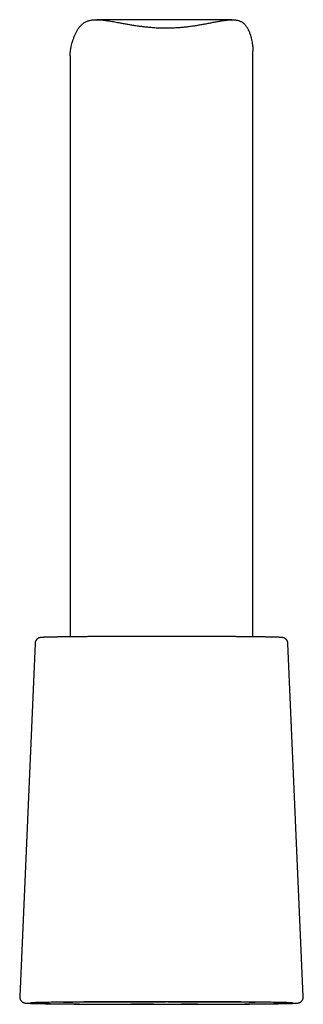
# Model space of a CAD drawing. Header units: millimetres. Extents: x 8 to 916, y 12 to 932.
# Tile 37 of 72: x 243 to 266, y 557 to 638. Entities that reach past the tile are written whole.
import ezdxf

# ---------------------------------------------------------------- set-up
doc = ezdxf.new("R2010")
doc.units = ezdxf.units.MM

msp = doc.modelspace()

# ---------------------------------------------------------------- linework, layer by layer
at = {"color": 7, "linetype": 'Continuous', "lineweight": 30}
for p, q in [((259.97, 637.786), (248.877, 637.791)), ((246.69, 634.833), (246.69, 587.13)), ((261.69, 587.13), (261.69, 635.219)), ((243.819, 586.589), (242.562, 557.591)), ((265.817, 557.591), (264.56, 586.589))]:
    msp.add_line(p, q, dxfattribs=at)
at = {"color": 7, "linetype": 'Continuous', "lineweight": 30, "flags": 128}
for points in [[(255.178, 587.162), (255.163, 587.162), (254.905, 587.163), (254.647, 587.163), (254.389, 587.163), (254.13, 587.163), (253.872, 587.163), (253.614, 587.163), (253.441, 587.162)], [(253.691, 556.966), (253.973, 556.966), (254.254, 556.966), (254.536, 556.966), (254.817, 556.966), (255.097, 556.966), (255.377, 556.966), (255.657, 556.967), (255.935, 556.967), (256.212, 556.967), (256.488, 556.968), (256.762, 556.969), (257.034, 556.969), (257.305, 556.97), (257.573, 556.971), (257.839, 556.972), (258.102, 556.973), (258.363, 556.974), (258.621, 556.975), (258.876, 556.976), (259.127, 556.977), (259.376, 556.978), (259.62, 556.98), (259.861, 556.981), (260.098, 556.983), (260.332, 556.984), (260.56, 556.986), (260.785, 556.987), (261.005, 556.989), (261.22, 556.991), (261.431, 556.993), (261.636, 556.994), (261.837, 556.996), (262.032, 556.998), (262.221, 557), (262.406, 557.002), (262.584, 557.004), (262.757, 557.007), (262.924, 557.009), (263.085, 557.011), (263.24, 557.013), (263.389, 557.016), (263.531, 557.018), (263.668, 557.02), (263.797, 557.023), (263.92, 557.025), (264.036, 557.028), (264.146, 557.03), (264.249, 557.033), (264.344, 557.035), (264.433, 557.038), (264.515, 557.04), (264.59, 557.043), (264.657, 557.046), (264.718, 557.048), (264.771, 557.051), (264.817, 557.054), (264.856, 557.056), (264.887, 557.059), (264.911, 557.062), (264.928, 557.064), (264.937, 557.067), (264.939, 557.07), (264.934, 557.072), (264.921, 557.075), (264.901, 557.078), (264.874, 557.081), (264.839, 557.083), (264.797, 557.086), (264.748, 557.089), (264.691, 557.091), (264.627, 557.094), (264.556, 557.096), (264.478, 557.099), (264.393, 557.102), (264.301, 557.104), (264.202, 557.107), (264.097, 557.109), (263.984, 557.112), (263.865, 557.114), (263.739, 557.117), (263.606, 557.119), (263.467, 557.121), (263.322, 557.124), (263.17, 557.126), (263.012, 557.128), (262.849, 557.13), (262.679, 557.133), (262.503, 557.135), (262.322, 557.137), (262.135, 557.139), (261.943, 557.141), (261.745, 557.143), (261.543, 557.145), (261.335, 557.146), (261.122, 557.148), (260.905, 557.15), (260.683, 557.152), (260.456, 557.153), (260.225, 557.155), (259.99, 557.156), (259.751, 557.158), (259.509, 557.159), (259.262, 557.16), (259.013, 557.162), (258.759, 557.163), (258.503, 557.164), (258.244, 557.165), (257.982, 557.166), (257.717, 557.167), (257.45, 557.168), (257.181, 557.169), (256.91, 557.169), (256.636, 557.17), (256.362, 557.17), (256.085, 557.171), (255.808, 557.171), (255.529, 557.172), (255.249, 557.172), (254.969, 557.172), (254.688, 557.172), (254.407, 557.173), (254.125, 557.173), (253.844, 557.173), (253.563, 557.172), (253.282, 557.172), (253.002, 557.172), (252.723, 557.172), (252.444, 557.171), (252.167, 557.171), (251.892, 557.17), (251.617, 557.17), (251.345, 557.169), (251.075, 557.168), (250.806, 557.167), (250.541, 557.166), (250.277, 557.166), (250.016, 557.164), (249.758, 557.163), (249.504, 557.162), (249.252, 557.161), (249.004, 557.16), (248.759, 557.158), (248.518, 557.157), (248.281, 557.156), (248.048, 557.154), (247.819, 557.152), (247.594, 557.151), (247.374, 557.149), (247.159, 557.147), (246.949, 557.146), (246.743, 557.144), (246.543, 557.142), (246.348, 557.14), (246.158, 557.138), (245.974, 557.136), (245.795, 557.134), (245.622, 557.132), (245.455, 557.129), (245.294, 557.127), (245.139, 557.125), (244.99, 557.123), (244.848, 557.12), (244.712, 557.118), (244.582, 557.116), (244.459, 557.113), (244.343, 557.111), (244.233, 557.108), (244.131, 557.106), (244.035, 557.103), (243.946, 557.101), (243.864, 557.098), (243.789, 557.095), (243.722, 557.093), (243.661, 557.09), (243.608, 557.087), (243.562, 557.085), (243.523, 557.082), (243.492, 557.079), (243.468, 557.077), (243.451, 557.074), (243.442, 557.071), (243.44, 557.068), (243.445, 557.066), (243.458, 557.063), (243.478, 557.06), (243.505, 557.058), (243.54, 557.055), (243.582, 557.052), (243.632, 557.05), (243.688, 557.047), (243.752, 557.044), (243.823, 557.042), (243.901, 557.039), (243.986, 557.037), (244.078, 557.034), (244.177, 557.031), (244.283, 557.029), (244.395, 557.026), (244.515, 557.024), (244.641, 557.022), (244.773, 557.019), (244.912, 557.017), (245.058, 557.015), (245.209, 557.012), (245.367, 557.01), (245.531, 557.008), (245.701, 557.006), (245.876, 557.003), (246.057, 557.001), (246.244, 556.999), (246.436, 556.997), (246.634, 556.995), (246.837, 556.994), (247.045, 556.992), (247.257, 556.99), (247.475, 556.988), (247.697, 556.987), (247.923, 556.985), (248.154, 556.983), (248.389, 556.982), (248.628, 556.981), (248.871, 556.979), (249.117, 556.978), (249.367, 556.977), (249.62, 556.975), (249.876, 556.974), (250.135, 556.973), (250.397, 556.972), (250.662, 556.971), (250.929, 556.97), (251.198, 556.97), (251.47, 556.969), (251.743, 556.968), (252.018, 556.968), (252.294, 556.967), (252.572, 556.967), (252.85, 556.966), (253.13, 556.966), (253.411, 556.966), (253.691, 556.966)], [(246.142, 557.143), (246.274, 557.144), (246.481, 557.146), (246.694, 557.148), (246.912, 557.15), (247.135, 557.152), (247.363, 557.154), (247.595, 557.155), (247.832, 557.157), (248.073, 557.159), (248.319, 557.16), (248.568, 557.162), (248.821, 557.163), (249.078, 557.164), (249.339, 557.166), (249.603, 557.167), (249.87, 557.168), (250.14, 557.169), (250.412, 557.17), (250.688, 557.171), (250.965, 557.172), (251.245, 557.172), (251.527, 557.173), (251.811, 557.174), (252.096, 557.174), (252.383, 557.175), (252.671, 557.175), (252.96, 557.176), (253.25, 557.176), (253.541, 557.176), (253.832, 557.176), (254.123, 557.176), (254.414, 557.176), (254.529, 557.176)], [(253.535, 556.962), (253.383, 556.962), (253.093, 556.962), (252.803, 556.963), (252.515, 556.963), (252.227, 556.964), (251.941, 556.964), (251.714, 556.965)], [(254.715, 557.176), (254.996, 557.176), (255.286, 557.176), (255.576, 557.175), (255.864, 557.175), (256.152, 557.175), (256.438, 557.174), (256.722, 557.173), (257.005, 557.173), (257.286, 557.172), (257.565, 557.171), (257.841, 557.17), (258.115, 557.169), (258.386, 557.168), (258.655, 557.167), (258.92, 557.166), (259.182, 557.165), (259.441, 557.164), (259.696, 557.162), (259.947, 557.161), (260.194, 557.159), (260.437, 557.158), (260.676, 557.156), (260.911, 557.154), (261.141, 557.153), (261.366, 557.151), (261.586, 557.149), (261.801, 557.147), (261.864, 557.147)], [(257.146, 556.966), (257.134, 556.966), (256.852, 556.965), (256.569, 556.964), (256.283, 556.964), (255.996, 556.963), (255.79, 556.963)]]:
    msp.add_lwpolyline(points, dxfattribs=at)
at = {"color": 7, "linetype": 'Continuous', "lineweight": 30}
for points, knots in [([(246.69, 634.833), (246.69, 634.833), (246.689, 634.865), (246.692, 634.934), (246.699, 635.042), (246.712, 635.152), (246.727, 635.261), (246.744, 635.366), (246.764, 635.475), (246.796, 635.624), (246.842, 635.815), (246.909, 636.049), (246.988, 636.284), (247.079, 636.517), (247.167, 636.706), (247.245, 636.852), (247.308, 636.958), (247.375, 637.061), (247.446, 637.159), (247.522, 637.252), (247.603, 637.34), (247.689, 637.421), (247.782, 637.495), (247.88, 637.561), (247.983, 637.618), (248.091, 637.666), (248.204, 637.705), (248.321, 637.737), (248.444, 637.761), (248.571, 637.777), (248.703, 637.788), (248.84, 637.792), (248.997, 637.79), (249.175, 637.781), (249.376, 637.763), (249.584, 637.738), (249.798, 637.708), (250.018, 637.673), (250.244, 637.634), (250.475, 637.592), (250.738, 637.544), (250.984, 637.498), (251.208, 637.457), (251.381, 637.427), (251.556, 637.396), (251.733, 637.367), (251.912, 637.338), (252.094, 637.31), (252.277, 637.283), (252.46, 637.258), (252.644, 637.235), (252.833, 637.213), (253.029, 637.192), (253.234, 637.173), (253.442, 637.156), (253.653, 637.142), (253.864, 637.13), (254.078, 637.122), (254.292, 637.117), (254.507, 637.115), (254.722, 637.116), (254.936, 637.12), (255.148, 637.127), (255.349, 637.137), (255.539, 637.149), (255.721, 637.162), (255.904, 637.178), (256.087, 637.196), (256.269, 637.216), (256.45, 637.238), (256.63, 637.262), (256.809, 637.287), (256.986, 637.314), (257.16, 637.342), (257.331, 637.371), (257.501, 637.401), (257.671, 637.431), (257.842, 637.463), (258.013, 637.496), (258.182, 637.528), (258.349, 637.561), (258.513, 637.593), (258.675, 637.623), (258.834, 637.653), (258.991, 637.681), (259.143, 637.706), (259.291, 637.729), (259.434, 637.748), (259.571, 637.764), (259.703, 637.776), (259.832, 637.784), (259.957, 637.787), (260.079, 637.785), (260.198, 637.777), (260.313, 637.763), (260.423, 637.742), (260.528, 637.713), (260.628, 637.677), (260.723, 637.632), (260.814, 637.579), (260.9, 637.516), (260.981, 637.444), (261.056, 637.363), (261.131, 637.269), (261.205, 637.161), (261.275, 637.038), (261.339, 636.909), (261.395, 636.779), (261.442, 636.652), (261.497, 636.488), (261.554, 636.285), (261.604, 636.056), (261.64, 635.846), (261.666, 635.65), (261.683, 635.457), (261.69, 635.313), (261.689, 635.236), (261.689, 635.219)], [0, 0, 0, 0, 0.000162, 0.008979, 0.017868, 0.026757, 0.034222, 0.041693, 0.049196, 0.0567, 0.071734, 0.086859, 0.101999, 0.117225, 0.132474, 0.140127, 0.147786, 0.155414, 0.163042, 0.170709, 0.178376, 0.186112, 0.193848, 0.201661, 0.209474, 0.217122, 0.224769, 0.23249, 0.240212, 0.248013, 0.255815, 0.26367, 0.271525, 0.282113, 0.292701, 0.303372, 0.314043, 0.324799, 0.335556, 0.346371, 0.357187, 0.371847, 0.379384, 0.386922, 0.394478, 0.402035, 0.40964, 0.417245, 0.424871, 0.432497, 0.439978, 0.447464, 0.455623, 0.46379, 0.472204, 0.480618, 0.489065, 0.497513, 0.506048, 0.514583, 0.523154, 0.531725, 0.540155, 0.548592, 0.5559, 0.563213, 0.570738, 0.578262, 0.585809, 0.593355, 0.600958, 0.60856, 0.616184, 0.623808, 0.631288, 0.638773, 0.646527, 0.654286, 0.662267, 0.670247, 0.678249, 0.68625, 0.69431, 0.70237, 0.710455, 0.718539, 0.726477, 0.734422, 0.74206, 0.749697, 0.757368, 0.765039, 0.772762, 0.780484, 0.788258, 0.796033, 0.803711, 0.811388, 0.819141, 0.826893, 0.834751, 0.84261, 0.850548, 0.858487, 0.867969, 0.877451, 0.887, 0.896549, 0.904811, 0.913073, 0.92963, 0.944543, 0.957371, 0.970246, 0.983134, 0.996138, 1, 1, 1, 1]), ([(250.534, 587.156), (250.497, 587.156), (250.397, 587.155), (250.236, 587.155), (250.05, 587.154), (249.865, 587.153), (249.683, 587.152), (249.502, 587.151), (249.323, 587.15), (249.147, 587.149), (248.972, 587.148), (248.8, 587.147), (248.63, 587.146), (248.462, 587.145), (248.297, 587.144), (248.135, 587.143), (247.974, 587.142), (247.817, 587.14), (247.662, 587.139), (247.51, 587.138), (247.361, 587.136), (247.215, 587.135), (247.072, 587.134), (246.932, 587.132), (246.794, 587.131), (246.66, 587.129), (246.53, 587.128), (246.402, 587.126), (246.278, 587.125), (246.157, 587.123), (246.039, 587.121), (245.925, 587.12), (245.815, 587.118), (245.708, 587.116), (245.604, 587.115), (245.504, 587.113), (245.408, 587.111), (245.316, 587.109), (245.227, 587.108), (245.142, 587.106), (245.06, 587.104), (244.983, 587.102), (244.909, 587.1), (244.84, 587.098), (244.773, 587.097), (244.711, 587.095), (244.653, 587.093), (244.598, 587.091), (244.547, 587.089), (244.5, 587.086), (244.456, 587.084), (244.415, 587.082), (244.376, 587.08), (244.338, 587.077), (244.306, 587.074), (244.28, 587.07), (244.261, 587.068), (244.244, 587.065), (244.227, 587.062), (244.211, 587.058), (244.194, 587.054), (244.176, 587.049), (244.158, 587.043), (244.138, 587.035), (244.117, 587.027), (244.094, 587.016), (244.07, 587.003), (244.044, 586.987), (244.017, 586.968), (243.989, 586.945), (243.961, 586.919), (243.935, 586.889), (243.909, 586.857), (243.887, 586.821), (243.867, 586.784), (243.85, 586.744), (243.836, 586.701), (243.826, 586.656), (243.82, 586.618), (243.82, 586.596), (243.819, 586.589)], [0, 0, 0, 0, 0.009702, 0.026427, 0.043152, 0.059878, 0.076604, 0.09333, 0.110057, 0.126784, 0.143512, 0.16024, 0.176969, 0.193698, 0.210428, 0.227158, 0.243889, 0.260621, 0.277354, 0.294088, 0.310822, 0.327558, 0.344296, 0.361034, 0.377775, 0.394517, 0.411261, 0.428007, 0.444755, 0.461507, 0.478261, 0.495019, 0.511781, 0.528548, 0.54532, 0.562098, 0.578884, 0.595678, 0.612482, 0.629298, 0.646129, 0.662977, 0.679847, 0.696744, 0.713675, 0.730649, 0.747679, 0.764786, 0.781996, 0.799353, 0.816926, 0.834839, 0.853327, 0.872929, 0.895328, 0.907504, 0.91584, 0.922813, 0.92856, 0.933389, 0.93754, 0.941197, 0.944502, 0.947575, 0.950518, 0.953419, 0.956332, 0.959318, 0.962423, 0.965664, 0.969029, 0.972489, 0.976015, 0.979582, 0.983174, 0.986782, 0.9904, 0.99442, 0.998381, 1, 1, 1, 1]), ([(250.936, 587.157), (250.892, 587.157), (250.784, 587.157), (250.65, 587.156), (250.56, 587.156), (250.534, 587.156)], [0, 0, 0, 0, 0.325489, 0.800519, 1, 1, 1, 1]), ([(251.345, 587.159), (251.294, 587.159), (251.177, 587.158), (251.041, 587.158), (250.957, 587.158), (250.936, 587.157)], [0, 0, 0, 0, 0.375442, 0.850464, 1, 1, 1, 1]), ([(252.6, 587.162), (252.593, 587.162), (252.518, 587.161), (252.377, 587.161), (252.177, 587.161), (251.978, 587.16), (251.779, 587.16), (251.582, 587.159), (251.437, 587.159), (251.359, 587.159), (251.345, 587.159)], [0, 0, 0, 0, 0.0167927, 0.1751261, 0.3334603, 0.4917955, 0.6501318, 0.8084692, 0.9668081, 1, 1, 1, 1]), ([(253.028, 587.162), (253.013, 587.162), (252.93, 587.162), (252.787, 587.162), (252.66, 587.162), (252.6, 587.162)], [0, 0, 0, 0, 0.1056609, 0.5778708, 1, 1, 1, 1]), ([(253.441, 587.163), (253.423, 587.162), (253.338, 587.162), (253.2, 587.162), (253.08, 587.162), (253.028, 587.162)], [0, 0, 0, 0, 0.126522, 0.618278, 1, 1, 1, 1]), ([(255.594, 587.162), (255.538, 587.162), (255.414, 587.162), (255.275, 587.162), (255.193, 587.162), (255.178, 587.162)], [0, 0, 0, 0, 0.407885, 0.894686, 1, 1, 1, 1]), ([(257.267, 587.158), (257.25, 587.158), (257.168, 587.158), (257.021, 587.159), (256.825, 587.159), (256.628, 587.16), (256.429, 587.16), (256.23, 587.161), (256.03, 587.161), (255.829, 587.161), (255.684, 587.162), (255.605, 587.162), (255.594, 587.162)], [0, 0, 0, 0, 0.031294, 0.149981, 0.2686667, 0.3873512, 0.5060347, 0.6247172, 0.7433989, 0.8620798, 0.98076, 1, 1, 1, 1]), ([(257.672, 587.157), (257.648, 587.157), (257.561, 587.157), (257.426, 587.158), (257.314, 587.158), (257.267, 587.158)], [0, 0, 0, 0, 0.175185, 0.65022, 1, 1, 1, 1]), ([(264.56, 586.589), (264.56, 586.592), (264.56, 586.61), (264.556, 586.643), (264.547, 586.687), (264.535, 586.729), (264.519, 586.769), (264.501, 586.807), (264.479, 586.843), (264.456, 586.876), (264.43, 586.906), (264.404, 586.932), (264.377, 586.956), (264.35, 586.976), (264.325, 586.994), (264.3, 587.008), (264.277, 587.02), (264.256, 587.029), (264.236, 587.038), (264.217, 587.044), (264.2, 587.05), (264.183, 587.054), (264.168, 587.058), (264.152, 587.062), (264.137, 587.065), (264.121, 587.067), (264.103, 587.07), (264.083, 587.073), (264.053, 587.076), (264.018, 587.079), (263.977, 587.081), (263.936, 587.084), (263.892, 587.086), (263.843, 587.088), (263.792, 587.09), (263.737, 587.092), (263.679, 587.094), (263.617, 587.096), (263.551, 587.098), (263.482, 587.1), (263.408, 587.102), (263.331, 587.104), (263.25, 587.106), (263.166, 587.107), (263.077, 587.109), (262.985, 587.111), (262.889, 587.113), (262.79, 587.114), (262.687, 587.116), (262.58, 587.118), (262.47, 587.12), (262.357, 587.121), (262.24, 587.123), (262.119, 587.124), (261.995, 587.126), (261.868, 587.128), (261.738, 587.129), (261.604, 587.131), (261.467, 587.132), (261.328, 587.133), (261.185, 587.135), (261.039, 587.136), (260.89, 587.138), (260.739, 587.139), (260.584, 587.14), (260.427, 587.141), (260.267, 587.143), (260.105, 587.144), (259.94, 587.145), (259.773, 587.146), (259.603, 587.147), (259.431, 587.148), (259.257, 587.149), (259.081, 587.15), (258.902, 587.151), (258.722, 587.152), (258.54, 587.153), (258.355, 587.154), (258.17, 587.155), (257.982, 587.155), (257.816, 587.156), (257.712, 587.157), (257.672, 587.157)], [0, 0, 0, 0, 0.000673, 0.004409, 0.008087, 0.011708, 0.015275, 0.018787, 0.022243, 0.025636, 0.02896, 0.032202, 0.035347, 0.03838, 0.0413, 0.044123, 0.046887, 0.04965, 0.052467, 0.055407, 0.058559, 0.062021, 0.065913, 0.070386, 0.075637, 0.081952, 0.089769, 0.099871, 0.114005, 0.138782, 0.157204, 0.174625, 0.193083, 0.210845, 0.228212, 0.24534, 0.26231, 0.279171, 0.295953, 0.312677, 0.329357, 0.346002, 0.36262, 0.379216, 0.395794, 0.412358, 0.42891, 0.445451, 0.461985, 0.478511, 0.495031, 0.511545, 0.528055, 0.544561, 0.561064, 0.577563, 0.59406, 0.610554, 0.627046, 0.643536, 0.660025, 0.676511, 0.692997, 0.709481, 0.725964, 0.742447, 0.758928, 0.775408, 0.791888, 0.808367, 0.824845, 0.841322, 0.8578, 0.874276, 0.890752, 0.907228, 0.923703, 0.940178, 0.956653, 0.973127, 0.989601, 1, 1, 1, 1]), ([(242.562, 557.591), (242.562, 557.576), (242.561, 557.545), (242.566, 557.5), (242.574, 557.456), (242.586, 557.413), (242.601, 557.373), (242.619, 557.334), (242.64, 557.299), (242.664, 557.265), (242.688, 557.235), (242.715, 557.208), (242.741, 557.184), (242.767, 557.164), (242.793, 557.147), (242.817, 557.132), (242.84, 557.12), (242.861, 557.11), (242.881, 557.101), (242.9, 557.094), (242.918, 557.089), (242.934, 557.084), (242.95, 557.079), (242.966, 557.076), (242.982, 557.073), (242.998, 557.07), (243.016, 557.067), (243.036, 557.064), (243.065, 557.061), (243.099, 557.058), (243.139, 557.055), (243.18, 557.053), (243.224, 557.05), (243.273, 557.048), (243.325, 557.045), (243.379, 557.043), (243.438, 557.041), (243.5, 557.039), (243.565, 557.037), (243.635, 557.035), (243.708, 557.033), (243.785, 557.031), (243.866, 557.029), (243.951, 557.027), (244.039, 557.025), (244.131, 557.023), (244.227, 557.021), (244.327, 557.019), (244.43, 557.018), (244.537, 557.016), (244.648, 557.014), (244.762, 557.012), (244.88, 557.01), (245.001, 557.009), (245.125, 557.007), (245.253, 557.005), (245.385, 557.004), (245.519, 557.002), (245.657, 557), (245.799, 556.999), (245.943, 556.997), (246.09, 556.996), (246.241, 556.994), (246.394, 556.993), (246.551, 556.991), (246.71, 556.99), (246.872, 556.988), (247.037, 556.987), (247.204, 556.986), (247.375, 556.984), (247.547, 556.983), (247.723, 556.982), (247.9, 556.981), (248.08, 556.98), (248.263, 556.978), (248.447, 556.977), (248.634, 556.976), (248.823, 556.975), (249.014, 556.974), (249.207, 556.973), (249.402, 556.972), (249.598, 556.971), (249.796, 556.971), (249.996, 556.97), (250.198, 556.969), (250.401, 556.968), (250.605, 556.968), (250.811, 556.967), (251.018, 556.966), (251.175, 556.966), (251.263, 556.966), (251.28, 556.966)], [0, 0, 0, 0, 0.0031109, 0.006217, 0.0092749, 0.0122867, 0.0152538, 0.0181759, 0.0210515, 0.0238767, 0.0266448, 0.0293465, 0.0319705, 0.034509, 0.0369641, 0.0393536, 0.0417121, 0.0440877, 0.0465203, 0.0490734, 0.0518193, 0.0548411, 0.0582391, 0.0621389, 0.0667073, 0.0721802, 0.0789203, 0.0875598, 0.0994591, 0.1192439, 0.1357178, 0.1511937, 0.1676138, 0.1833143, 0.1986185, 0.2136868, 0.2286019, 0.2434115, 0.2581457, 0.2728239, 0.2874598, 0.302063, 0.3166403, 0.331197, 0.3457369, 0.3602631, 0.374778, 0.3892834, 0.4037807, 0.4182713, 0.4327561, 0.4472359, 0.4617114, 0.4761831, 0.4906515, 0.5051171, 0.51958, 0.5340408, 0.5484995, 0.5629564, 0.5774118, 0.5918657, 0.6063183, 0.6207697, 0.6352201, 0.6496695, 0.6641181, 0.6785658, 0.6930129, 0.7074592, 0.721905, 0.7363502, 0.7507949, 0.7652391, 0.7796829, 0.7941263, 0.8085693, 0.823012, 0.8374544, 0.8518964, 0.8663382, 0.8807798, 0.8952211, 0.9096622, 0.9241032, 0.9385439, 0.9529845, 0.9674249, 0.9818652, 0.9963053, 1, 1, 1, 1]), ([(251.28, 556.966), (251.332, 556.966), (251.454, 556.965), (251.598, 556.965), (251.691, 556.965), (251.713, 556.965)], [0, 0, 0, 0, 0.361754, 0.84789, 1, 1, 1, 1]), ([(253.535, 556.962), (253.548, 556.962), (253.633, 556.962), (253.782, 556.962), (253.918, 556.962), (253.982, 556.962)], [0, 0, 0, 0, 0.088059, 0.573034, 1, 1, 1, 1]), ([(253.982, 556.962), (253.99, 556.962), (254.071, 556.962), (254.224, 556.962), (254.441, 556.962), (254.657, 556.962), (254.808, 556.962), (254.887, 556.962), (254.894, 556.962)], [0, 0, 0, 0, 0.028381, 0.265661, 0.50294, 0.74022, 0.9775, 1, 1, 1, 1]), ([(254.894, 556.962), (254.959, 556.962), (255.097, 556.962), (255.249, 556.962), (255.336, 556.963), (255.351, 556.963)], [0, 0, 0, 0, 0.4274603, 0.8997015, 1, 1, 1, 1]), ([(255.351, 556.963), (255.408, 556.963), (255.536, 556.963), (255.683, 556.963), (255.772, 556.963), (255.79, 556.963)], [0, 0, 0, 0, 0.385537, 0.875039, 1, 1, 1, 1]), ([(257.147, 556.966), (257.171, 556.966), (257.265, 556.966), (257.408, 556.967), (257.527, 556.967), (257.577, 556.967)], [0, 0, 0, 0, 0.1653226, 0.6488476, 1, 1, 1, 1]), ([(257.577, 556.967), (257.596, 556.967), (257.683, 556.967), (257.839, 556.968), (258.043, 556.969), (258.246, 556.969), (258.447, 556.97), (258.646, 556.971), (258.844, 556.972), (259.04, 556.973), (259.234, 556.974), (259.426, 556.975), (259.616, 556.976), (259.805, 556.977), (259.991, 556.978), (260.175, 556.979), (260.356, 556.98), (260.536, 556.981), (260.713, 556.982), (260.887, 556.983), (261.059, 556.985), (261.228, 556.986), (261.395, 556.987), (261.559, 556.989), (261.72, 556.99), (261.879, 556.992), (262.034, 556.993), (262.186, 556.995), (262.336, 556.996), (262.482, 556.998), (262.626, 556.999), (262.766, 557.001), (262.903, 557.002), (263.036, 557.004), (263.167, 557.006), (263.293, 557.007), (263.417, 557.009), (263.537, 557.011), (263.653, 557.013), (263.766, 557.014), (263.876, 557.016), (263.982, 557.018), (264.084, 557.02), (264.182, 557.022), (264.277, 557.024), (264.368, 557.026), (264.455, 557.028), (264.538, 557.03), (264.618, 557.031), (264.693, 557.033), (264.765, 557.036), (264.833, 557.038), (264.897, 557.04), (264.958, 557.042), (265.014, 557.044), (265.067, 557.046), (265.116, 557.048), (265.162, 557.05), (265.205, 557.053), (265.245, 557.055), (265.284, 557.058), (265.317, 557.061), (265.345, 557.064), (265.367, 557.067), (265.386, 557.07), (265.403, 557.074), (265.42, 557.077), (265.437, 557.081), (265.454, 557.086), (265.472, 557.092), (265.491, 557.099), (265.512, 557.107), (265.533, 557.117), (265.556, 557.129), (265.581, 557.143), (265.607, 557.16), (265.634, 557.181), (265.661, 557.205), (265.688, 557.232), (265.714, 557.263), (265.738, 557.297), (265.759, 557.333), (265.778, 557.372), (265.793, 557.412), (265.805, 557.455), (265.813, 557.501), (265.818, 557.546), (265.817, 557.576), (265.817, 557.591)], [0, 0, 0, 0, 0.004089, 0.019025, 0.033962, 0.048898, 0.063835, 0.078772, 0.093709, 0.108647, 0.123584, 0.138522, 0.15346, 0.168399, 0.183337, 0.198276, 0.213216, 0.228156, 0.243096, 0.258037, 0.272978, 0.28792, 0.302862, 0.317805, 0.332749, 0.347694, 0.362639, 0.377586, 0.392533, 0.407482, 0.422432, 0.437383, 0.452336, 0.46729, 0.482247, 0.497206, 0.512167, 0.527131, 0.542098, 0.557069, 0.572043, 0.587023, 0.602008, 0.616999, 0.631998, 0.647006, 0.662024, 0.677055, 0.692101, 0.707166, 0.722253, 0.737369, 0.752522, 0.767723, 0.782986, 0.798334, 0.813801, 0.829441, 0.845343, 0.861677, 0.878798, 0.897674, 0.910314, 0.92012, 0.927024, 0.932736, 0.937486, 0.94152, 0.945021, 0.948133, 0.950968, 0.953621, 0.956173, 0.958694, 0.961225, 0.963815, 0.966496, 0.96928, 0.972156, 0.975101, 0.978095, 0.981119, 0.984162, 0.987215, 0.990276, 0.993647, 0.996968, 1, 1, 1, 1])]:
    msp.add_open_spline(points, degree=3, knots=knots, dxfattribs=at)

doc.saveas('drawing.dxf')
